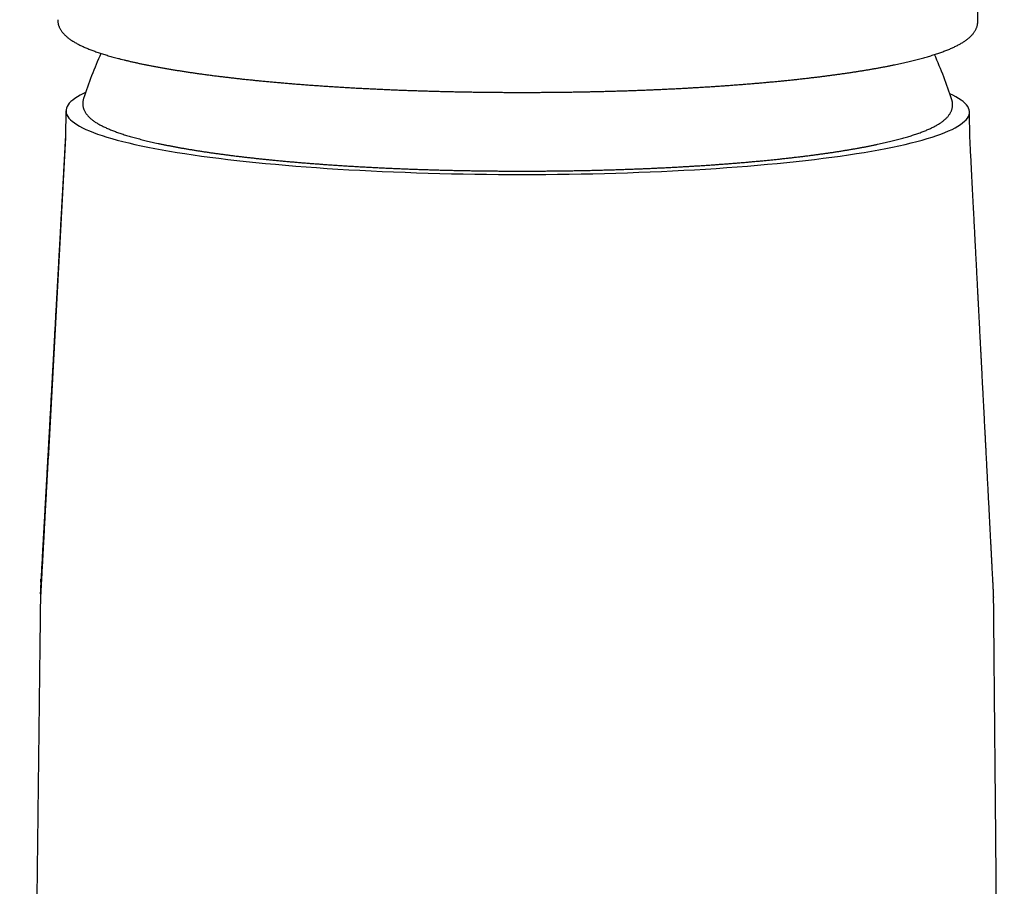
# Model space of a CAD drawing. Header units: millimetres. Extents: x 8 to 852, y 12 to 811.
# Tile 15 of 20: x 411 to 464, y 563 to 610. Entities that reach past the tile are written whole.
import ezdxf

# ---------------------------------------------------------------- set-up
doc = ezdxf.new("R2010")
doc.units = ezdxf.units.MM

msp = doc.modelspace()

# ---------------------------------------------------------------- linework, layer by layer
at = {"color": 7, "linetype": 'Continuous', "lineweight": 30}
for p, q in [((462.861, 609.954), (462.903, 640.155)), ((413.309, 605.076), (413.28, 603.68)), ((462.429, 603.602), (462.404, 605.008)), ((413.281, 603.62), (412.334, 586.138)), ((463.707, 578.96), (463.707, 578.963)), ((463.717, 578.649), (463.718, 578.612))]:
    msp.add_line(p, q, dxfattribs=at)
at = {"color": 7, "linetype": 'Continuous', "lineweight": 30, "flags": 128}
msp.add_lwpolyline([(414.372, 606.061), (414.253, 606.005), (414.085, 605.919), (413.933, 605.832), (413.797, 605.744), (413.678, 605.656), (413.575, 605.568), (413.489, 605.479), (413.42, 605.39), (413.367, 605.301), (413.332, 605.212), (413.313, 605.122), (413.311, 605.032), (413.325, 604.943), (413.357, 604.853), (413.405, 604.764), (413.47, 604.674), (413.552, 604.585), (413.65, 604.497), (413.765, 604.408), (413.897, 604.32), (414.045, 604.233), (414.209, 604.146), (414.389, 604.06), (414.586, 603.974), (414.798, 603.889), (415.027, 603.805), (415.27, 603.722), (415.53, 603.639), (415.805, 603.558), (416.094, 603.478), (416.399, 603.398), (416.719, 603.32), (417.053, 603.243), (417.401, 603.167), (417.763, 603.093), (418.139, 603.019), (418.528, 602.947), (418.931, 602.877), (419.347, 602.808), (419.775, 602.741), (420.216, 602.675), (420.669, 602.611), (421.134, 602.548), (421.61, 602.487), (422.097, 602.428), (422.595, 602.371), (423.104, 602.315), (423.622, 602.262), (424.151, 602.21), (424.688, 602.16), (425.235, 602.112), (425.791, 602.066), (426.354, 602.023), (426.926, 601.981), (427.505, 601.941), (428.091, 601.904), (428.684, 601.868), (429.283, 601.835), (429.888, 601.804), (430.499, 601.775), (431.114, 601.749), (431.735, 601.724), (432.359, 601.702), (432.987, 601.682), (433.618, 601.665), (434.253, 601.65), (434.89, 601.637), (435.529, 601.626), (436.169, 601.618), (436.811, 601.612), (437.453, 601.609), (438.096, 601.608), (438.738, 601.609), (439.38, 601.612), (440.021, 601.618), (440.66, 601.626), (441.297, 601.637), (441.933, 601.65), (442.565, 601.665), (443.194, 601.682), (443.819, 601.702), (444.44, 601.724), (445.057, 601.749), (445.669, 601.775), (446.276, 601.804), (446.876, 601.835), (447.471, 601.868), (448.059, 601.904), (448.64, 601.941), (449.213, 601.981), (449.779, 602.023), (450.337, 602.066), (450.886, 602.112), (451.426, 602.16), (451.957, 602.21), (452.478, 602.262), (452.989, 602.315), (453.49, 602.371), (453.98, 602.428), (454.459, 602.487), (454.926, 602.548), (455.382, 602.611), (455.826, 602.675), (456.258, 602.741), (456.677, 602.808), (457.083, 602.877), (457.476, 602.947), (457.855, 603.019), (458.221, 603.093), (458.573, 603.167), (458.91, 603.243), (459.234, 603.32), (459.542, 603.398), (459.836, 603.478), (460.114, 603.558), (460.378, 603.639), (460.626, 603.722), (460.858, 603.805), (461.074, 603.889), (461.275, 603.974), (461.46, 604.06), (461.628, 604.146), (461.78, 604.233), (461.916, 604.32), (462.035, 604.408), (462.138, 604.497), (462.224, 604.585), (462.293, 604.674), (462.346, 604.764), (462.381, 604.853), (462.4, 604.943), (462.403, 605.032), (462.388, 605.122), (462.356, 605.212), (462.308, 605.301), (462.243, 605.39), (462.161, 605.479), (462.063, 605.568), (461.948, 605.656), (461.816, 605.744), (461.669, 605.832), (461.504, 605.919), (461.338, 605.998)], dxfattribs=at)
at = {"color": 7, "linetype": 'Continuous', "lineweight": 30}
for start, end in [(155.88, 161.9612), (17.88, 23.9608)]:
    msp.add_arc((437.845, 598.056), 24.8, start, end, dxfattribs=at)
for points, knots in [([(412.862, 610.023), (412.862, 610.01), (412.861, 609.976), (412.866, 609.922), (412.874, 609.861), (412.886, 609.8), (412.902, 609.739), (412.922, 609.678), (412.946, 609.617), (412.974, 609.557), (413.007, 609.496), (413.044, 609.436), (413.086, 609.376), (413.133, 609.315), (413.184, 609.256), (413.238, 609.2), (413.294, 609.145), (413.354, 609.091), (413.419, 609.038), (413.487, 608.986), (413.559, 608.934), (413.634, 608.884), (413.713, 608.834), (413.794, 608.786), (413.878, 608.738), (413.966, 608.692), (414.055, 608.646), (414.148, 608.601), (414.244, 608.557), (414.342, 608.513), (414.443, 608.47), (414.547, 608.428), (414.654, 608.386), (414.763, 608.344), (414.876, 608.303), (414.991, 608.263), (415.109, 608.223), (415.23, 608.183), (415.354, 608.144), (415.481, 608.105), (415.61, 608.066), (415.742, 608.028), (415.877, 607.99), (416.015, 607.952), (416.161, 607.914), (416.311, 607.875), (416.468, 607.836), (416.629, 607.797), (416.799, 607.757), (416.972, 607.718), (417.149, 607.679), (417.328, 607.64), (417.511, 607.602), (417.697, 607.564), (417.886, 607.527), (418.079, 607.49), (418.274, 607.453), (418.472, 607.417), (418.674, 607.381), (418.878, 607.346), (419.085, 607.311), (419.296, 607.277), (419.509, 607.243), (419.725, 607.209), (419.944, 607.176), (420.166, 607.143), (420.39, 607.111), (420.617, 607.079), (420.848, 607.047), (421.08, 607.016), (421.316, 606.986), (421.554, 606.956), (421.795, 606.926), (422.038, 606.897), (422.284, 606.868), (422.532, 606.84), (422.783, 606.812), (423.036, 606.784), (423.292, 606.757), (423.55, 606.731), (423.81, 606.705), (424.073, 606.679), (424.338, 606.654), (424.605, 606.63), (424.874, 606.606), (425.146, 606.582), (425.419, 606.559), (425.695, 606.536), (425.973, 606.514), (426.253, 606.493), (426.534, 606.471), (426.818, 606.451), (427.104, 606.431), (427.392, 606.411), (427.681, 606.392), (427.973, 606.373), (428.266, 606.355), (428.561, 606.338), (428.858, 606.321), (429.156, 606.304), (429.456, 606.288), (429.758, 606.273), (430.062, 606.258), (430.368, 606.244), (430.675, 606.23), (430.973, 606.217), (431.262, 606.205), (431.541, 606.194), (431.821, 606.184), (432.102, 606.174), (432.383, 606.164), (432.666, 606.155), (432.949, 606.146), (433.232, 606.138), (433.516, 606.13), (433.8, 606.123), (434.085, 606.116), (434.37, 606.11), (434.655, 606.104), (434.941, 606.098), (435.226, 606.094), (435.511, 606.089), (435.795, 606.085), (436.079, 606.082), (436.36, 606.079), (436.637, 606.076), (436.904, 606.074), (437.146, 606.073), (437.357, 606.072), (437.588, 606.071), (437.751, 606.071), (437.856, 606.07)], [0, 0, 0, 0, 0.003667, 0.00937, 0.015128, 0.020965, 0.026908, 0.032985, 0.039224, 0.045656, 0.052316, 0.059237, 0.066452, 0.07399, 0.081876, 0.089259, 0.096857, 0.104636, 0.112556, 0.120573, 0.128648, 0.136749, 0.144846, 0.152923, 0.160972, 0.168988, 0.17697, 0.184917, 0.192831, 0.200714, 0.208566, 0.21639, 0.224189, 0.231964, 0.239717, 0.24745, 0.255165, 0.262863, 0.270545, 0.278213, 0.285869, 0.293512, 0.301144, 0.308767, 0.31638, 0.32485, 0.332444, 0.340877, 0.349315, 0.357736, 0.366141, 0.374531, 0.382907, 0.39127, 0.399622, 0.407962, 0.416291, 0.424611, 0.432921, 0.441222, 0.449516, 0.457801, 0.46608, 0.474352, 0.482618, 0.490877, 0.499131, 0.507381, 0.515625, 0.523865, 0.532101, 0.540333, 0.548562, 0.556787, 0.56501, 0.57323, 0.581448, 0.589663, 0.597877, 0.60609, 0.614301, 0.622512, 0.630722, 0.638931, 0.647141, 0.65535, 0.663561, 0.671772, 0.679985, 0.688199, 0.696415, 0.704634, 0.712855, 0.72108, 0.729308, 0.737541, 0.745778, 0.754021, 0.76227, 0.770526, 0.778789, 0.787061, 0.795342, 0.803634, 0.811937, 0.820254, 0.827722, 0.83519, 0.842656, 0.850121, 0.857583, 0.865044, 0.872503, 0.879958, 0.887411, 0.89486, 0.902305, 0.909743, 0.917175, 0.924599, 0.93201, 0.939406, 0.946778, 0.954118, 0.961403, 0.968595, 0.975597, 0.982113, 0.987351, 0.991919, 1, 1, 1, 1]), ([(437.856, 606.07), (437.959, 606.07), (438.105, 606.07), (438.321, 606.07), (438.507, 606.071), (438.729, 606.071), (438.962, 606.072), (439.207, 606.074), (439.46, 606.075), (439.719, 606.078), (439.984, 606.08), (440.252, 606.083), (440.523, 606.087), (440.797, 606.091), (441.073, 606.095), (441.35, 606.1), (441.629, 606.106), (441.909, 606.112), (442.189, 606.118), (442.47, 606.125), (442.752, 606.132), (443.034, 606.14), (443.315, 606.148), (443.597, 606.157), (443.879, 606.166), (444.16, 606.176), (444.441, 606.187), (444.722, 606.197), (445.002, 606.208), (445.281, 606.22), (445.56, 606.232), (445.838, 606.245), (446.115, 606.258), (446.391, 606.272), (446.666, 606.286), (446.941, 606.301), (447.214, 606.316), (447.486, 606.331), (447.757, 606.347), (448.026, 606.364), (448.294, 606.38), (448.561, 606.398), (448.827, 606.416), (449.091, 606.434), (449.354, 606.453), (449.615, 606.472), (449.874, 606.491), (450.132, 606.512), (450.388, 606.532), (450.642, 606.553), (450.895, 606.574), (451.145, 606.596), (451.394, 606.619), (451.641, 606.641), (451.886, 606.664), (452.129, 606.688), (452.37, 606.712), (452.609, 606.736), (452.846, 606.761), (453.081, 606.786), (453.313, 606.812), (453.544, 606.838), (453.772, 606.864), (453.998, 606.891), (454.221, 606.918), (454.442, 606.945), (454.661, 606.973), (454.877, 607.002), (455.091, 607.03), (455.303, 607.059), (455.512, 607.089), (455.718, 607.118), (455.922, 607.149), (456.123, 607.179), (456.322, 607.21), (456.518, 607.241), (456.711, 607.272), (456.902, 607.304), (457.09, 607.336), (457.275, 607.369), (457.457, 607.402), (457.637, 607.435), (457.814, 607.468), (457.988, 607.502), (458.159, 607.536), (458.327, 607.571), (458.492, 607.605), (458.655, 607.64), (458.814, 607.676), (458.971, 607.711), (459.125, 607.747), (459.276, 607.784), (459.423, 607.82), (459.568, 607.857), (459.71, 607.894), (459.849, 607.932), (459.985, 607.969), (460.118, 608.008), (460.247, 608.046), (460.374, 608.085), (460.498, 608.124), (460.619, 608.163), (460.737, 608.203), (460.852, 608.243), (460.964, 608.284), (461.073, 608.325), (461.179, 608.366), (461.282, 608.408), (461.382, 608.45), (461.479, 608.493), (461.573, 608.537), (461.665, 608.581), (461.753, 608.626), (461.839, 608.671), (461.922, 608.718), (462.002, 608.765), (462.079, 608.813), (462.153, 608.862), (462.224, 608.912), (462.292, 608.964), (462.356, 609.016), (462.417, 609.069), (462.474, 609.123), (462.527, 609.178), (462.576, 609.233), (462.621, 609.289), (462.662, 609.345), (462.699, 609.402), (462.732, 609.459), (462.761, 609.517), (462.786, 609.574), (462.808, 609.633), (462.826, 609.692), (462.84, 609.751), (462.851, 609.811), (462.858, 609.872), (462.861, 609.919), (462.861, 609.947), (462.861, 609.954)], [0, 0, 0, 0, 0.008017, 0.011297, 0.016739, 0.022398, 0.028474, 0.034821, 0.041379, 0.048101, 0.054953, 0.061911, 0.068956, 0.076073, 0.08325, 0.09048, 0.097755, 0.105068, 0.112415, 0.119792, 0.127196, 0.134623, 0.142071, 0.149538, 0.157022, 0.164521, 0.172034, 0.17956, 0.187098, 0.194646, 0.202204, 0.20977, 0.217345, 0.224928, 0.232517, 0.240113, 0.247714, 0.255321, 0.262933, 0.27055, 0.278171, 0.285796, 0.293425, 0.301057, 0.308692, 0.31633, 0.32397, 0.331614, 0.339259, 0.346907, 0.354556, 0.362207, 0.36986, 0.377514, 0.385169, 0.392826, 0.400484, 0.408142, 0.415802, 0.423462, 0.431123, 0.438784, 0.446446, 0.454108, 0.461771, 0.469434, 0.477097, 0.48476, 0.492423, 0.500087, 0.50775, 0.515413, 0.523077, 0.53074, 0.538403, 0.546066, 0.553729, 0.561391, 0.569054, 0.576716, 0.584379, 0.592041, 0.599704, 0.607367, 0.61503, 0.622693, 0.630357, 0.638021, 0.645686, 0.653352, 0.661019, 0.668688, 0.676358, 0.68403, 0.691705, 0.699382, 0.707063, 0.714747, 0.722435, 0.730129, 0.737828, 0.745533, 0.753246, 0.760967, 0.768698, 0.776439, 0.784192, 0.791959, 0.79974, 0.807538, 0.815354, 0.823188, 0.831043, 0.838918, 0.846814, 0.854726, 0.862652, 0.870583, 0.878505, 0.886393, 0.894221, 0.901956, 0.909562, 0.917005, 0.924256, 0.931297, 0.938122, 0.944735, 0.951149, 0.957384, 0.96346, 0.969404, 0.97524, 0.980993, 0.986688, 0.99235, 0.998002, 1, 1, 1, 1]), ([(414.264, 605.735), (414.262, 605.728), (414.253, 605.703), (414.241, 605.657), (414.23, 605.6), (414.223, 605.542), (414.22, 605.485), (414.22, 605.428), (414.224, 605.371), (414.233, 605.315), (414.244, 605.259), (414.26, 605.203), (414.279, 605.148), (414.302, 605.094), (414.328, 605.04), (414.359, 604.986), (414.393, 604.932), (414.431, 604.879), (414.474, 604.826), (414.521, 604.772), (414.573, 604.719), (414.63, 604.666), (414.691, 604.614), (414.756, 604.562), (414.826, 604.511), (414.9, 604.46), (414.978, 604.41), (415.059, 604.361), (415.144, 604.313), (415.232, 604.266), (415.323, 604.22), (415.418, 604.175), (415.516, 604.13), (415.617, 604.086), (415.721, 604.042), (415.829, 603.999), (415.939, 603.957), (416.053, 603.915), (416.17, 603.873), (416.291, 603.832), (416.414, 603.791), (416.541, 603.751), (416.671, 603.711), (416.804, 603.672), (416.941, 603.633), (417.08, 603.594), (417.223, 603.556), (417.369, 603.518), (417.518, 603.48), (417.67, 603.443), (417.826, 603.406), (417.984, 603.369), (418.146, 603.333), (418.31, 603.297), (418.478, 603.261), (418.649, 603.226), (418.823, 603.191), (418.999, 603.157), (419.179, 603.122), (419.362, 603.089), (419.547, 603.055), (419.736, 603.022), (419.927, 602.989), (420.122, 602.957), (420.319, 602.925), (420.518, 602.893), (420.721, 602.862), (420.926, 602.831), (421.134, 602.8), (421.345, 602.77), (421.558, 602.74), (421.774, 602.711), (421.993, 602.682), (422.214, 602.653), (422.437, 602.625), (422.663, 602.598), (422.892, 602.57), (423.123, 602.543), (423.356, 602.517), (423.592, 602.491), (423.829, 602.465), (424.069, 602.44), (424.312, 602.415), (424.556, 602.391), (424.803, 602.367), (425.052, 602.343), (425.302, 602.32), (425.555, 602.298), (425.81, 602.276), (426.067, 602.254), (426.325, 602.233), (426.586, 602.212), (426.848, 602.192), (427.112, 602.172), (427.378, 602.153), (427.645, 602.134), (427.914, 602.115), (428.185, 602.097), (428.458, 602.08), (428.731, 602.063), (429.007, 602.047), (429.283, 602.031), (429.561, 602.015), (429.841, 602), (430.122, 601.986), (430.404, 601.972), (430.687, 601.958), (430.971, 601.946), (431.257, 601.933), (431.543, 601.921), (431.831, 601.91), (432.119, 601.899), (432.409, 601.889), (432.699, 601.879), (432.99, 601.869), (433.282, 601.86), (433.575, 601.852), (433.868, 601.844), (434.162, 601.837), (434.457, 601.83), (434.752, 601.824), (435.048, 601.819), (435.344, 601.813), (435.64, 601.809), (435.937, 601.805), (436.234, 601.801), (436.532, 601.798), (436.83, 601.796), (437.127, 601.794), (437.425, 601.792), (437.723, 601.791), (438.022, 601.791), (438.32, 601.791), (438.618, 601.792), (438.915, 601.793), (439.213, 601.795), (439.51, 601.797), (439.808, 601.8), (440.104, 601.803), (440.401, 601.807), (440.697, 601.811), (440.993, 601.816), (441.288, 601.822), (441.582, 601.828), (441.876, 601.834), (442.17, 601.841), (442.462, 601.849), (442.754, 601.857), (443.045, 601.866), (443.335, 601.875), (443.625, 601.885), (443.913, 601.895), (444.2, 601.905), (444.487, 601.917), (444.772, 601.928), (445.056, 601.941), (445.339, 601.953), (445.621, 601.966), (445.902, 601.98), (446.181, 601.994), (446.459, 602.009), (446.735, 602.024), (447.011, 602.04), (447.284, 602.056), (447.556, 602.073), (447.827, 602.09), (448.096, 602.108), (448.363, 602.126), (448.629, 602.145), (448.892, 602.164), (449.154, 602.184), (449.415, 602.204), (449.673, 602.224), (449.929, 602.245), (450.184, 602.267), (450.436, 602.289), (450.687, 602.311), (450.935, 602.334), (451.182, 602.357), (451.426, 602.381), (451.668, 602.405), (451.908, 602.43), (452.145, 602.455), (452.38, 602.48), (452.613, 602.506), (452.844, 602.533), (453.072, 602.559), (453.298, 602.587), (453.521, 602.614), (453.741, 602.642), (453.96, 602.671), (454.175, 602.699), (454.388, 602.729), (454.598, 602.758), (454.806, 602.788), (455.011, 602.819), (455.213, 602.849), (455.413, 602.881), (455.609, 602.912), (455.803, 602.944), (455.994, 602.976), (456.182, 603.009), (456.367, 603.042), (456.549, 603.075), (456.729, 603.109), (456.905, 603.143), (457.078, 603.178), (457.249, 603.212), (457.416, 603.247), (457.58, 603.283), (457.741, 603.319), (457.899, 603.355), (458.054, 603.392), (458.205, 603.428), (458.354, 603.466), (458.499, 603.503), (458.641, 603.541), (458.78, 603.579), (458.916, 603.618), (459.049, 603.657), (459.178, 603.696), (459.304, 603.736), (459.427, 603.776), (459.547, 603.817), (459.663, 603.858), (459.776, 603.9), (459.886, 603.942), (459.993, 603.984), (460.096, 604.027), (460.196, 604.071), (460.293, 604.115), (460.387, 604.16), (460.478, 604.206), (460.565, 604.252), (460.65, 604.3), (460.731, 604.348), (460.808, 604.397), (460.883, 604.448), (460.953, 604.5), (461.02, 604.553), (461.083, 604.607), (461.142, 604.662), (461.196, 604.718), (461.245, 604.775), (461.29, 604.832), (461.33, 604.889), (461.365, 604.947), (461.395, 605.004), (461.421, 605.062), (461.443, 605.119), (461.461, 605.177), (461.474, 605.235), (461.483, 605.292), (461.489, 605.35), (461.49, 605.407), (461.488, 605.464), (461.482, 605.521), (461.472, 605.577), (461.46, 605.627), (461.45, 605.657), (461.446, 605.67)], [0, 0, 0, 0, 0.001142, 0.004242, 0.007279, 0.010269, 0.013228, 0.016169, 0.019106, 0.02205, 0.025014, 0.028012, 0.031059, 0.034169, 0.037356, 0.040634, 0.044016, 0.047513, 0.051133, 0.05488, 0.05875, 0.062733, 0.066812, 0.070965, 0.07517, 0.079406, 0.083653, 0.087898, 0.092132, 0.096351, 0.100552, 0.104735, 0.108899, 0.113047, 0.117179, 0.121296, 0.125399, 0.129489, 0.133568, 0.137636, 0.141695, 0.145745, 0.149788, 0.153823, 0.157851, 0.161874, 0.165891, 0.169902, 0.17391, 0.177913, 0.181912, 0.185908, 0.1899, 0.193889, 0.197876, 0.201859, 0.205841, 0.20982, 0.213797, 0.217772, 0.221745, 0.225717, 0.229687, 0.233656, 0.237623, 0.241589, 0.245553, 0.249517, 0.253479, 0.257441, 0.261401, 0.265361, 0.26932, 0.273278, 0.277235, 0.281192, 0.285148, 0.289103, 0.293058, 0.297012, 0.300965, 0.304918, 0.308871, 0.312823, 0.316775, 0.320726, 0.324677, 0.328628, 0.332578, 0.336528, 0.340477, 0.344427, 0.348376, 0.352324, 0.356273, 0.360221, 0.364169, 0.368117, 0.372064, 0.376012, 0.379959, 0.383906, 0.387852, 0.391799, 0.395745, 0.399692, 0.403638, 0.407584, 0.41153, 0.415476, 0.419421, 0.423367, 0.427312, 0.431258, 0.435203, 0.439148, 0.443094, 0.447039, 0.450984, 0.454929, 0.458873, 0.462818, 0.466763, 0.470708, 0.474653, 0.478597, 0.482542, 0.486487, 0.490431, 0.494376, 0.49832, 0.502265, 0.50621, 0.510154, 0.514099, 0.518043, 0.521988, 0.525933, 0.529877, 0.533822, 0.537767, 0.541712, 0.545657, 0.549601, 0.553546, 0.557491, 0.561436, 0.565382, 0.569327, 0.573272, 0.577217, 0.581163, 0.585108, 0.589054, 0.593, 0.596946, 0.600892, 0.604838, 0.608784, 0.612731, 0.616677, 0.620624, 0.624571, 0.628518, 0.632465, 0.636413, 0.64036, 0.644308, 0.648256, 0.652205, 0.656153, 0.660102, 0.664052, 0.668001, 0.671951, 0.675901, 0.679851, 0.683802, 0.687753, 0.691705, 0.695657, 0.699609, 0.703562, 0.707516, 0.71147, 0.715424, 0.719379, 0.723335, 0.727291, 0.731248, 0.735206, 0.739164, 0.743123, 0.747083, 0.751044, 0.755006, 0.758969, 0.762933, 0.766899, 0.770865, 0.774833, 0.778802, 0.782773, 0.786745, 0.790719, 0.794695, 0.798673, 0.802653, 0.806635, 0.81062, 0.814608, 0.818598, 0.822591, 0.826588, 0.830589, 0.834593, 0.838602, 0.842615, 0.846634, 0.850658, 0.854689, 0.858726, 0.86277, 0.866822, 0.870884, 0.874955, 0.879036, 0.88313, 0.887236, 0.891356, 0.895491, 0.899642, 0.903811, 0.907997, 0.912202, 0.916425, 0.920663, 0.924913, 0.929166, 0.933405, 0.937614, 0.941769, 0.945845, 0.949816, 0.953664, 0.957379, 0.960958, 0.964408, 0.96774, 0.970968, 0.974109, 0.977178, 0.980191, 0.983165, 0.986114, 0.989052, 0.99199, 0.994941, 0.997919, 1, 1, 1, 1]), ([(413.281, 603.697), (413.278, 603.64), (413.271, 603.514), (413.261, 603.327), (413.25, 603.138), (413.241, 602.971), (413.233, 602.82), (413.225, 602.681), (413.218, 602.544), (413.21, 602.406), (413.202, 602.267), (413.192, 602.074), (413.178, 601.826), (413.162, 601.522), (413.145, 601.212), (413.127, 600.894), (413.109, 600.573), (413.092, 600.249), (413.074, 599.923), (413.059, 599.65), (413.047, 599.435), (413.039, 599.285), (413.031, 599.148), (413.024, 599.022), (413.018, 598.915), (413.013, 598.823), (413.009, 598.747), (413.005, 598.68), (413.002, 598.621), (412.999, 598.567), (412.996, 598.502), (412.991, 598.418), (412.985, 598.314), (412.979, 598.195), (412.972, 598.062), (412.963, 597.915), (412.955, 597.754), (412.945, 597.58), (412.935, 597.394), (412.925, 597.217), (412.916, 597.054), (412.908, 596.906), (412.899, 596.752), (412.891, 596.593), (412.882, 596.431), (412.873, 596.271), (412.864, 596.112), (412.855, 595.954), (412.847, 595.799), (412.839, 595.651), (412.831, 595.508), (412.823, 595.365), (412.812, 595.161), (412.797, 594.896), (412.778, 594.556), (412.759, 594.205), (412.739, 593.84), (412.718, 593.469), (412.7, 593.139), (412.684, 592.849), (412.67, 592.599), (412.656, 592.343), (412.642, 592.083), (412.628, 591.827), (412.614, 591.583), (412.602, 591.355), (412.592, 591.176), (412.584, 591.039), (412.579, 590.94), (412.573, 590.835), (412.567, 590.721), (412.56, 590.592), (412.552, 590.449), (412.543, 590.293), (412.534, 590.136), (412.526, 589.983), (412.518, 589.836), (412.51, 589.694), (412.502, 589.558), (412.494, 589.403), (412.484, 589.232), (412.474, 589.048), (412.465, 588.877), (412.456, 588.719), (412.449, 588.588), (412.443, 588.483), (412.438, 588.399), (412.434, 588.321), (412.43, 588.249), (412.426, 588.178), (412.421, 588.095), (412.416, 587.995), (412.409, 587.871), (412.401, 587.732), (412.393, 587.58), (412.384, 587.421), (412.376, 587.269), (412.368, 587.127), (412.36, 586.994), (412.353, 586.857), (412.345, 586.718), (412.337, 586.578), (412.33, 586.443), (412.323, 586.316), (412.316, 586.199), (412.31, 586.087), (412.304, 585.976), (412.297, 585.859), (412.29, 585.728), (412.282, 585.583), (412.273, 585.426), (412.265, 585.27), (412.255, 585.088), (412.243, 584.881), (412.23, 584.649), (412.218, 584.422), (412.206, 584.216), (412.196, 584.029), (412.186, 583.856), (412.176, 583.677), (412.166, 583.499), (412.157, 583.324), (412.148, 583.16), (412.139, 582.999), (412.13, 582.846), (412.122, 582.701), (412.114, 582.562), (412.107, 582.43), (412.1, 582.302), (412.092, 582.162), (412.083, 582.002), (412.073, 581.817), (412.062, 581.623), (412.051, 581.422), (412.04, 581.222), (412.029, 581.027), (412.019, 580.851), (412.011, 580.695), (412.004, 580.583), (412, 580.5), (411.996, 580.439), (411.992, 580.367), (411.987, 580.278), (411.981, 580.171), (411.974, 580.045), (411.966, 579.903), (411.958, 579.753), (411.952, 579.649), (411.949, 579.598)], [0, 0, 0, 0, 0.007105, 0.015585, 0.02339, 0.03052, 0.036464, 0.04213, 0.047824, 0.053547, 0.059298, 0.065077, 0.077558, 0.09017, 0.102946, 0.116128, 0.129759, 0.142886, 0.156404, 0.170311, 0.176949, 0.183172, 0.188883, 0.19408, 0.198766, 0.202279, 0.205436, 0.208238, 0.210685, 0.212795, 0.214961, 0.218788, 0.223136, 0.228003, 0.233564, 0.239676, 0.246338, 0.253547, 0.261298, 0.269591, 0.275482, 0.281619, 0.288001, 0.294628, 0.301484, 0.308159, 0.314471, 0.321376, 0.327788, 0.333799, 0.339741, 0.345645, 0.351509, 0.36518, 0.378662, 0.393765, 0.408842, 0.424207, 0.439871, 0.449976, 0.460331, 0.470938, 0.481795, 0.492786, 0.502756, 0.512199, 0.521115, 0.525136, 0.529144, 0.5335, 0.538234, 0.543347, 0.549499, 0.556102, 0.562681, 0.569029, 0.575149, 0.581038, 0.586698, 0.592129, 0.600343, 0.60797, 0.615039, 0.621594, 0.627634, 0.63131, 0.634767, 0.638003, 0.641019, 0.643824, 0.646824, 0.651253, 0.656365, 0.66216, 0.668573, 0.675208, 0.681996, 0.687437, 0.692976, 0.698642, 0.704445, 0.710369, 0.71604, 0.721302, 0.726155, 0.730625, 0.735191, 0.740028, 0.745137, 0.751508, 0.758122, 0.7646, 0.770921, 0.780825, 0.790419, 0.799823, 0.809031, 0.816123, 0.823108, 0.830488, 0.838472, 0.845292, 0.852251, 0.858914, 0.865275, 0.871333, 0.877021, 0.882506, 0.887787, 0.892947, 0.899993, 0.907671, 0.915957, 0.924255, 0.932676, 0.940818, 0.948558, 0.954612, 0.960257, 0.962424, 0.964965, 0.967944, 0.971358, 0.975993, 0.981246, 0.987118, 0.993607, 1, 1, 1, 1]), ([(463.707, 578.963), (463.706, 578.986), (463.701, 579.078), (463.693, 579.236), (463.683, 579.433), (463.673, 579.616), (463.664, 579.787), (463.656, 579.944), (463.648, 580.089), (463.641, 580.222), (463.635, 580.344), (463.629, 580.454), (463.624, 580.549), (463.62, 580.63), (463.616, 580.697), (463.613, 580.763), (463.609, 580.835), (463.605, 580.921), (463.6, 581.014), (463.595, 581.115), (463.589, 581.223), (463.583, 581.335), (463.577, 581.45), (463.571, 581.568), (463.564, 581.695), (463.557, 581.831), (463.55, 581.976), (463.542, 582.125), (463.533, 582.29), (463.524, 582.465), (463.515, 582.648), (463.506, 582.822), (463.493, 583.065), (463.477, 583.377), (463.457, 583.757), (463.437, 584.131), (463.418, 584.505), (463.398, 584.886), (463.377, 585.28), (463.361, 585.597), (463.349, 585.833), (463.341, 585.984), (463.333, 586.136), (463.325, 586.29), (463.317, 586.442), (463.31, 586.579), (463.304, 586.696), (463.299, 586.791), (463.294, 586.876), (463.291, 586.949), (463.287, 587.012), (463.284, 587.075), (463.28, 587.145), (463.276, 587.23), (463.271, 587.328), (463.265, 587.44), (463.259, 587.564), (463.251, 587.701), (463.244, 587.852), (463.235, 588.009), (463.227, 588.172), (463.218, 588.339), (463.209, 588.513), (463.2, 588.689), (463.188, 588.917), (463.174, 589.197), (463.156, 589.544), (463.137, 589.903), (463.118, 590.27), (463.103, 590.569), (463.091, 590.801), (463.082, 590.97), (463.073, 591.132), (463.065, 591.286), (463.058, 591.426), (463.052, 591.554), (463.045, 591.671), (463.04, 591.778), (463.035, 591.873), (463.031, 591.958), (463.026, 592.042), (463.021, 592.138), (463.016, 592.249), (463.009, 592.376), (463.002, 592.515), (462.994, 592.666), (462.986, 592.824), (462.977, 592.986), (462.969, 593.149), (462.955, 593.409), (462.937, 593.768), (462.913, 594.23), (462.893, 594.618), (462.877, 594.93), (462.865, 595.161), (462.853, 595.398), (462.84, 595.644), (462.827, 595.896), (462.813, 596.153), (462.8, 596.415), (462.786, 596.69), (462.771, 596.976), (462.755, 597.275), (462.739, 597.587), (462.722, 597.922), (462.703, 598.282), (462.684, 598.667), (462.663, 599.068), (462.641, 599.483), (462.619, 599.914), (462.596, 600.36), (462.572, 600.821), (462.548, 601.297), (462.523, 601.788), (462.497, 602.291), (462.47, 602.806), (462.447, 603.245), (462.434, 603.514), (462.429, 603.606)], [0, 0, 0, 0, 0.0027639, 0.0112497, 0.0192122, 0.0266508, 0.033565, 0.0399542, 0.0458179, 0.0511558, 0.0561834, 0.060633, 0.0645042, 0.0677968, 0.0705104, 0.0726449, 0.0758145, 0.0792757, 0.0830498, 0.0871371, 0.0915376, 0.0962754, 0.10071, 0.1055064, 0.1106646, 0.1161851, 0.1220679, 0.1282515, 0.1342781, 0.142156, 0.1495604, 0.1565299, 0.1633801, 0.1790713, 0.1944897, 0.2096369, 0.2246064, 0.240033, 0.2560356, 0.2725149, 0.2786155, 0.2847534, 0.2909287, 0.2971413, 0.3033914, 0.309478, 0.3137828, 0.3176486, 0.3210754, 0.3240628, 0.3266108, 0.3287272, 0.331665, 0.3351298, 0.3391215, 0.3436405, 0.3486869, 0.354261, 0.3603632, 0.3669937, 0.3733836, 0.3801982, 0.3873756, 0.3945321, 0.4016017, 0.4152358, 0.4285347, 0.4439295, 0.4588485, 0.4732916, 0.4802617, 0.4871151, 0.4938126, 0.500046, 0.5057493, 0.510922, 0.5155639, 0.5200564, 0.5239057, 0.5271314, 0.5304277, 0.5341393, 0.5387722, 0.5439227, 0.5495911, 0.5557777, 0.5622702, 0.5688348, 0.5754715, 0.5821803, 0.6004232, 0.6191796, 0.6384505, 0.647714, 0.6570921, 0.6665979, 0.6765632, 0.6871329, 0.6972666, 0.7079007, 0.7190356, 0.7306718, 0.7428097, 0.7554499, 0.768593, 0.7836318, 0.7992804, 0.8155397, 0.8324104, 0.8498934, 0.8679896, 0.8866999, 0.9060252, 0.9259665, 0.9465247, 0.9673174, 0.9887072, 1, 1, 1, 1]), ([(412.334, 586.136), (412.333, 586.118), (412.33, 586.072), (412.326, 585.998), (412.322, 585.912), (412.313, 585.762), (412.302, 585.548), (412.287, 585.281), (412.274, 585.026), (412.26, 584.785), (412.248, 584.551), (412.236, 584.328), (412.224, 584.115), (412.213, 583.91), (412.202, 583.707), (412.192, 583.531), (412.184, 583.378), (412.177, 583.246), (412.169, 583.107), (412.161, 582.96), (412.153, 582.812), (412.145, 582.665), (412.137, 582.518), (412.129, 582.365), (412.121, 582.209), (412.112, 582.058), (412.105, 581.916), (412.098, 581.786), (412.091, 581.668), (412.086, 581.565), (412.081, 581.475), (412.077, 581.399), (412.073, 581.329), (412.069, 581.262), (412.065, 581.193), (412.062, 581.123), (412.058, 581.05), (412.053, 580.971), (412.049, 580.885), (412.044, 580.79), (412.038, 580.688), (412.032, 580.575), (412.025, 580.453), (412.018, 580.321), (412.01, 580.179), (412.002, 580.028), (411.992, 579.84), (411.98, 579.618), (411.966, 579.359), (411.951, 579.089), (411.938, 578.858), (411.931, 578.718), (411.928, 578.671)], [0, 0, 0, 0, 0.007222, 0.018443, 0.02989, 0.041568, 0.078801, 0.115849, 0.148757, 0.181427, 0.212862, 0.242755, 0.27111, 0.298294, 0.325353, 0.352353, 0.369293, 0.386802, 0.405408, 0.42511, 0.44591, 0.46476, 0.484428, 0.504912, 0.526208, 0.546983, 0.565847, 0.583184, 0.598997, 0.613286, 0.624756, 0.635012, 0.644069, 0.652876, 0.662011, 0.671471, 0.681259, 0.691372, 0.703304, 0.715719, 0.729351, 0.744415, 0.76091, 0.778503, 0.797475, 0.817825, 0.839551, 0.872674, 0.907353, 0.943518, 0.981167, 1, 1, 1, 1]), ([(411.941, 579.434), (411.943, 579.478), (411.946, 579.533), (411.949, 579.588), (411.95, 579.598)], [0, 0, 0, 0, 0.807616, 1, 1, 1, 1]), ([(411.941, 579.431), (411.941, 579.428), (411.94, 579.419), (411.94, 579.403), (411.939, 579.384), (411.938, 579.365), (411.937, 579.334), (411.935, 579.292), (411.933, 579.242), (411.931, 579.195), (411.93, 579.15), (411.929, 579.104), (411.927, 579.056), (411.926, 579.004), (411.925, 578.949), (411.924, 578.91), (411.924, 578.892)], [0, 0, 0, 0, 0.016773, 0.052361, 0.087284, 0.123928, 0.162296, 0.259169, 0.361763, 0.442733, 0.526399, 0.6124, 0.700708, 0.79496, 0.90592, 1, 1, 1, 1]), ([(463.711, 578.883), (463.711, 578.884), (463.711, 578.888), (463.71, 578.912), (463.708, 578.935), (463.707, 578.955)], [0, 0, 0, 0, 0.030165, 0.167288, 1, 1, 1, 1]), ([(411.923, 578.801), (411.92, 578.594), (411.915, 578.177), (411.908, 577.552), (411.9, 576.932), (411.893, 576.326), (411.886, 575.733), (411.879, 575.135), (411.872, 574.534), (411.865, 573.929), (411.858, 573.341), (411.851, 572.769), (411.844, 572.203), (411.837, 571.641), (411.831, 571.08), (411.824, 570.528), (411.818, 569.983), (411.811, 569.446), (411.805, 568.886), (411.798, 568.303), (411.791, 567.699), (411.783, 567.105), (411.776, 566.436), (411.767, 565.683), (411.757, 564.839), (411.746, 563.982), (411.736, 563.111), (411.727, 562.354), (411.719, 561.715), (411.713, 561.194), (411.707, 560.669), (411.701, 560.14), (411.694, 559.605), (411.688, 559.064), (411.681, 558.512), (411.675, 557.948), (411.668, 557.367), (411.661, 556.768), (411.653, 556.152), (411.646, 555.522), (411.638, 554.879), (411.63, 554.222), (411.622, 553.551), (411.614, 552.867), (411.606, 552.171), (411.597, 551.469), (411.589, 550.769), (411.581, 550.076), (411.573, 549.392), (411.565, 548.715), (411.556, 547.965), (411.546, 547.144), (411.535, 546.254), (411.525, 545.38), (411.511, 544.225), (411.494, 542.782), (411.473, 541.041), (411.453, 539.29), (411.432, 537.529), (411.411, 535.762), (411.39, 533.995), (411.369, 532.235), (411.351, 530.756), (411.337, 529.555), (411.326, 528.63), (411.315, 527.709), (411.304, 526.793), (411.293, 525.886), (411.283, 525.01), (411.272, 524.163), (411.263, 523.345), (411.253, 522.54), (411.244, 521.747), (411.236, 521.12), (411.231, 520.653), (411.227, 520.339), (411.223, 520.018), (411.219, 519.686), (411.215, 519.345), (411.211, 518.993), (411.206, 518.618), (411.202, 518.22), (411.197, 517.798), (411.192, 517.363), (411.186, 516.916), (411.181, 516.456), (411.175, 515.985), (411.169, 515.501), (411.163, 515.004), (411.157, 514.495), (411.151, 513.978), (411.145, 513.451), (411.139, 512.915), (411.132, 512.368), (411.125, 511.793), (411.118, 511.19), (411.11, 510.559), (411.103, 509.914), (411.095, 509.254), (411.087, 508.582), (411.079, 507.908), (411.071, 507.235), (411.063, 506.562), (411.055, 505.878), (411.046, 505.18), (411.038, 504.471), (411.029, 503.749), (411.021, 503.015), (411.012, 502.268), (411.003, 501.51), (410.994, 500.743), (410.984, 499.969), (410.975, 499.188), (410.966, 498.395), (410.956, 497.585), (410.946, 496.758), (410.936, 495.914), (410.926, 495.058), (410.915, 494.189), (410.905, 493.314), (410.895, 492.431), (410.884, 491.542), (410.873, 490.641), (410.862, 489.722), (410.851, 488.785), (410.84, 487.829), (410.828, 486.86), (410.816, 485.88), (410.805, 484.93), (410.798, 484.308), (410.794, 484.016)], [0, 0, 0, 0, 0.0065411, 0.0132264, 0.0197676, 0.0261648, 0.0324178, 0.0385268, 0.0450803, 0.0514594, 0.0576643, 0.0636949, 0.0695513, 0.0755744, 0.0814805, 0.0873068, 0.0930533, 0.0987201, 0.1043071, 0.1107894, 0.117161, 0.1234218, 0.1295719, 0.1383415, 0.1472491, 0.1562948, 0.1654786, 0.1748005, 0.1802444, 0.1857344, 0.1912703, 0.1968522, 0.2024999, 0.2081794, 0.2139962, 0.2199505, 0.2260422, 0.2323999, 0.2389007, 0.2455445, 0.2523314, 0.2592613, 0.2663342, 0.2735501, 0.280909, 0.2883713, 0.2957665, 0.3030752, 0.3102972, 0.3174326, 0.3244814, 0.3340321, 0.3434192, 0.3526426, 0.3617024, 0.3799671, 0.3983354, 0.4168072, 0.4353825, 0.4540614, 0.4727363, 0.4913069, 0.5097733, 0.519558, 0.5293133, 0.5390391, 0.5487293, 0.5583005, 0.567726, 0.5764794, 0.5851034, 0.5935979, 0.601963, 0.6101986, 0.6134566, 0.6167403, 0.6201301, 0.6236274, 0.6272323, 0.6309449, 0.6347649, 0.6390913, 0.6435477, 0.6481343, 0.6528511, 0.6576979, 0.6626749, 0.667782, 0.6730193, 0.6783866, 0.683884, 0.6894098, 0.6950612, 0.7008379, 0.7067402, 0.7132549, 0.7199158, 0.726723, 0.7336765, 0.7407762, 0.7480222, 0.7549881, 0.7620839, 0.7693098, 0.7766655, 0.7841513, 0.791767, 0.7995126, 0.8073882, 0.8153936, 0.823529, 0.8316455, 0.8398874, 0.8482545, 0.8567468, 0.8655223, 0.8744276, 0.8834627, 0.8926276, 0.9019223, 0.9111774, 0.9205577, 0.9300631, 0.9396937, 0.9496499, 0.9597363, 0.969953, 0.9803, 0.9907772, 1, 1, 1, 1]), ([(411.928, 578.661), (411.928, 578.659), (411.927, 578.648), (411.926, 578.629), (411.925, 578.605), (411.924, 578.581), (411.923, 578.558), (411.922, 578.543), (411.922, 578.536)], [0, 0, 0, 0, 0.048013, 0.238276, 0.426129, 0.612661, 0.825431, 1, 1, 1, 1]), ([(411.923, 578.801), (411.923, 578.819), (411.923, 578.849), (411.924, 578.88), (411.924, 578.892)], [0, 0, 0, 0, 0.588798, 1, 1, 1, 1]), ([(411.928, 578.671), (411.928, 578.67), (411.928, 578.666), (411.928, 578.663), (411.928, 578.661)], [0, 0, 0, 0, 0.410303, 1, 1, 1, 1]), ([(463.717, 578.649), (463.717, 578.659), (463.717, 578.679), (463.717, 578.705), (463.716, 578.729), (463.715, 578.755), (463.715, 578.777), (463.714, 578.796), (463.714, 578.809), (463.713, 578.821), (463.713, 578.831), (463.713, 578.842), (463.712, 578.856), (463.712, 578.869), (463.711, 578.878), (463.711, 578.88)], [0, 0, 0, 0, 0.121088, 0.233974, 0.334096, 0.446284, 0.569997, 0.635338, 0.69351, 0.744512, 0.788344, 0.829802, 0.886617, 0.975423, 1, 1, 1, 1]), ([(464.299, 515.127), (464.297, 515.264), (464.294, 515.601), (464.289, 516.132), (464.284, 516.715), (464.279, 517.284), (464.274, 517.833), (464.269, 518.364), (464.264, 518.876), (464.26, 519.375), (464.255, 519.86), (464.251, 520.331), (464.247, 520.788), (464.243, 521.22), (464.239, 521.627), (464.236, 522.009), (464.232, 522.38), (464.229, 522.74), (464.226, 523.088), (464.223, 523.424), (464.22, 523.749), (464.217, 524.062), (464.214, 524.363), (464.211, 524.653), (464.209, 524.931), (464.206, 525.212), (464.204, 525.495), (464.201, 525.779), (464.199, 526.046), (464.196, 526.32), (464.194, 526.604), (464.191, 526.904), (464.188, 527.201), (464.185, 527.496), (464.183, 527.788), (464.18, 528.079), (464.176, 528.533), (464.17, 529.147), (464.165, 529.756), (464.161, 530.195), (464.158, 530.468), (464.156, 530.74), (464.153, 531.01), (464.151, 531.281), (464.148, 531.559), (464.145, 531.858), (464.143, 532.179), (464.139, 532.525), (464.136, 532.885), (464.133, 533.259), (464.129, 533.648), (464.125, 534.051), (464.122, 534.469), (464.118, 534.901), (464.114, 535.348), (464.109, 535.806), (464.105, 536.276), (464.101, 536.757), (464.096, 537.251), (464.092, 537.747), (464.087, 538.243), (464.083, 538.738), (464.078, 539.245), (464.073, 539.765), (464.068, 540.296), (464.063, 540.839), (464.051, 542.229), (464.023, 545.264), (463.993, 548.569), (463.968, 551.305), (463.955, 552.671), (463.943, 554.035), (463.931, 555.298), (463.92, 556.455), (463.911, 557.503), (463.901, 558.54), (463.892, 559.573), (463.883, 560.602), (463.873, 561.629), (463.864, 562.645), (463.855, 563.655), (463.845, 564.66), (463.835, 565.851), (463.822, 567.224), (463.808, 568.777), (463.796, 570.067), (463.787, 571.099), (463.779, 571.88), (463.772, 572.672), (463.765, 573.474), (463.757, 574.287), (463.749, 575.159), (463.741, 576.093), (463.732, 577.09), (463.724, 577.931), (463.719, 578.44), (463.718, 578.612)], [0, 0, 0, 0, 0.006502, 0.015913, 0.025096, 0.03405, 0.042775, 0.051065, 0.059137, 0.066992, 0.074629, 0.082048, 0.08925, 0.096235, 0.102446, 0.108474, 0.11432, 0.119982, 0.125462, 0.130759, 0.135873, 0.140804, 0.145552, 0.150118, 0.1545, 0.158699, 0.163414, 0.167875, 0.172081, 0.176033, 0.180828, 0.185533, 0.190206, 0.194848, 0.199457, 0.204036, 0.208582, 0.220923, 0.233024, 0.237365, 0.241674, 0.245952, 0.250198, 0.254422, 0.258777, 0.26332, 0.268535, 0.273978, 0.279648, 0.285545, 0.29167, 0.298023, 0.304603, 0.311411, 0.318446, 0.325709, 0.333064, 0.340639, 0.348433, 0.356447, 0.36406, 0.371862, 0.379851, 0.388029, 0.396396, 0.40495, 0.413691, 0.4621, 0.548358, 0.569884, 0.591395, 0.612892, 0.634357, 0.651058, 0.667571, 0.683894, 0.700027, 0.716387, 0.732548, 0.74853, 0.764432, 0.780266, 0.796033, 0.820672, 0.845144, 0.869449, 0.881602, 0.893912, 0.906384, 0.919017, 0.931812, 0.944768, 0.960246, 0.975948, 0.991874, 1, 1, 1, 1])]:
    msp.add_open_spline(points, degree=3, knots=knots, dxfattribs=at)

doc.saveas('drawing.dxf')
